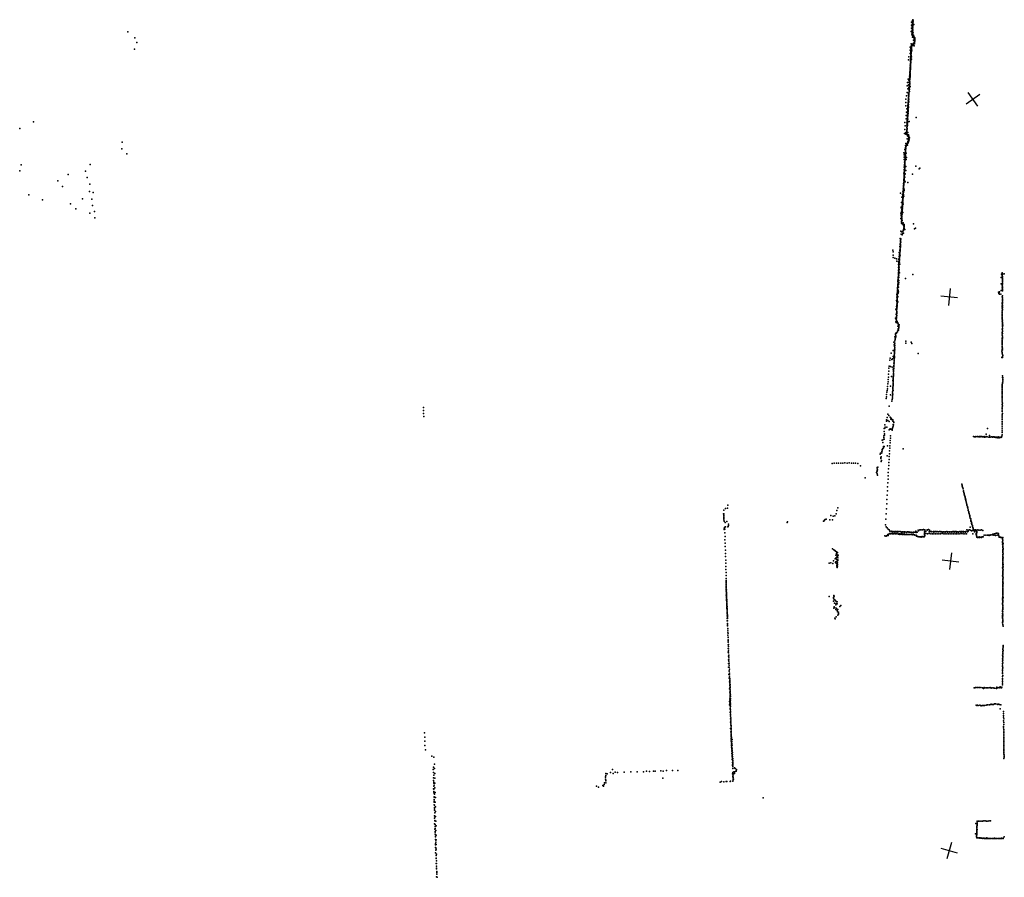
# Model space of a CAD drawing. Header units: millimetres. Extents: x -37310 to 30656, y -73877 to 11784.
# Tile 2 of 34: x -36100 to -12629, y -36637 to -16185. Entities that reach past the tile are written whole.
import ezdxf

# ---------------------------------------------------------------- set-up
doc = ezdxf.new("R2010")
doc.units = ezdxf.units.MM
doc.layers.add('P', color=9, linetype='Continuous')
doc.layers.add('PANOS', color=10, linetype='Continuous')

msp = doc.modelspace()

# ---------------------------------------------------------------- linework, layer by layer
at = {"layer": 'P'}
for p in [(-14806, -16185), (-14804, -16194), (-14843, -16315), (-14843, -16389), (-14842, -16242), (-14823, -16347), (-14821, -16414), (-14820, -16391), (-14818, -16368), (-14817, -16376), (-14817, -16396), (-14817, -16413), (-14816, -16300), (-14816, -16323), (-14816, -16343), (-14815, -16208), (-14815, -16231), (-14814, -16277), (-14814, -16361), (-14813, -16254), (-14813, -16289), (-14813, -16327), (-14812, -16310), (-14811, -16408), (-14810, -16234), (-14810, -16256), (-14810, -16273), (-14809, -16328), (-14806, -16219), (-14806, -16238), (-14806, -16279), (-14806, -16322), (-14806, -16365), (-14801, -16234), (-14789, -16296), (-33521, -16471), (-33353, -16615), (-14852, -16464), (-14831, -16534), (-14828, -16460), (-14826, -16483), (-14826, -16554), (-14825, -16507), (-14823, -16437), (-14823, -16530), (-14823, -16556), (-14822, -16463), (-14822, -16508), (-14820, -16497), (-14819, -16463), (-14819, -16479), (-14818, -16447), (-14818, -16495), (-14817, -16600), (-14815, -16538), (-14813, -16453), (-14808, -16580), (-14801, -16497), (-14800, -16601), (-14799, -16570), (-14793, -16554), (-14788, -16593), (-14788, -16600), (-14784, -16580), (-14782, -16614), (-14776, -16615), (-14768, -16612), (-14768, -16644), (-14765, -16660), (-14764, -16657), (-14763, -16632), (-14762, -16619), (-14759, -16653), (-33365, -16885), (-33304, -16731), (-14872, -16839), (-14854, -16869), (-14849, -16761), (-14847, -16872), (-14846, -16818), (-14846, -16848), (-14845, -16891), (-14844, -16797), (-14844, -16838), (-14843, -16888), (-14842, -16826), (-14842, -16866), (-14841, -16841), (-14840, -16854), (-14836, -16777), (-14836, -16781), (-14808, -16801), (-14807, -16768), (-14803, -16783), (-14802, -16767), (-14800, -16755), (-14795, -16745), (-14791, -16674), (-14788, -16755), (-14774, -16810), (-14772, -16739), (-14771, -16703), (-14770, -16701), (-14770, -16714), (-14769, -16679), (-14768, -16726), (-14768, -16743), (-14768, -16757), (-14763, -16677), (-14763, -16698), (-14905, -17069), (-14877, -16914), (-14877, -16989), (-14863, -17113), (-14860, -17030), (-14860, -17089), (-14857, -17131), (-14856, -17013), (-14856, -17062), (-14856, -17114), (-14855, -16939), (-14855, -17025), (-14854, -16963), (-14854, -17070), (-14854, -17085), (-14854, -17086), (-14853, -16988), (-14852, -17002), (-14852, -17036), (-14852, -17039), (-14852, -17060), (-14851, -16916), (-14850, -16993), (-14849, -17038), (-14847, -16910), (-14847, -16922), (-14847, -16958), (-14847, -16971), (-14847, -16994), (-14846, -16936), (-14845, -16946), (-14843, -17070), (-14841, -16901), (-14839, -17128), (-14834, -16914), (-14911, -17146), (-14873, -17367), (-14872, -17315), (-14871, -17338), (-14870, -17270), (-14869, -17346), (-14868, -17241), (-14868, -17320), (-14868, -17331), (-14867, -17166), (-14867, -17272), (-14867, -17303), (-14867, -17316), (-14866, -17263), (-14866, -17293), (-14865, -17233), (-14864, -17364), (-14863, -17183), (-14863, -17184), (-14863, -17190), (-14863, -17226), (-14862, -17139), (-14862, -17240), (-14862, -17271), (-14862, -17317), (-14861, -17205), (-14859, -17175), (-14858, -17144), (-14858, -17213), (-14857, -17156), (-14857, -17177), (-14917, -17602), (-14889, -17577), (-14886, -17534), (-14884, -17564), (-14883, -17510), (-14883, -17565), (-14881, -17455), (-14881, -17544), (-14879, -17590), (-14878, -17428), (-14878, -17484), (-14878, -17520), (-14876, -17449), (-14876, -17480), (-14876, -17503), (-14875, -17394), (-14875, -17422), (-14875, -17458), (-14874, -17508), (-14874, -17534), (-14873, -17547), (-14872, -17386), (-14872, -17414), (-14871, -17461), (-14871, -17554), (-14870, -17398), (-14868, -17371), (-14948, -17764), (-14935, -17683), (-14929, -17836), (-14910, -17740), (-14902, -17799), (-14901, -17626), (-14900, -17679), (-14898, -17764), (-14895, -17796), (-14894, -17651), (-14893, -17826), (-14891, -17755), (-14891, -17802), (-14890, -17682), (-14889, -17636), (-14888, -17702), (-14888, -17754), (-14887, -17746), (-14886, -17656), (-14885, -17613), (-14884, -17696), (-14884, -17703), (-14883, -17604), (-14883, -17664), (-14881, -17706), (-14881, -17709), (-14880, -17606), (-14880, -17787), (-14878, -17722), (-14877, -17780), (-14961, -17999), (-14947, -17918), (-14912, -17942), (-14912, -18039), (-14912, -18059), (-14911, -17974), (-14910, -18061), (-14909, -17999), (-14908, -17959), (-14908, -17970), (-14908, -18003), (-14907, -18007), (-14906, -17927), (-14901, -17955), (-14900, -17856), (-14900, -17904), (-14900, -17905), (-14896, -17873), (-14896, -17902), (-14891, -17897), (-14890, -17851), (-14888, -17843), (-14979, -18238), (-14978, -18160), (-14974, -18081), (-14927, -18226), (-14927, -18246), (-14926, -18280), (-14925, -18303), (-14923, -18229), (-14922, -18118), (-14922, -18246), (-14922, -18286), (-14921, -18190), (-14921, -18278), (-14920, -18212), (-14919, -18182), (-14917, -18157), (-14917, -18197), (-14916, -18263), (-14915, -18086), (-14913, -18280), (-14912, -18108), (-14911, -18094), (-14911, -18106), (-14910, -18125), (-14910, -18158), (-14909, -18208), (-14909, -18210), (-14905, -18144), (-14903, -18080), (-14966, -18470), (-14962, -18391), (-14953, -18309), (-14941, -18542), (-14939, -18524), (-14938, -18505), (-14937, -18533), (-14936, -18539), (-14935, -18506), (-14934, -18314), (-14934, -18437), (-14934, -18471), (-14934, -18473), (-14934, -18487), (-14933, -18403), (-14932, -18394), (-14931, -18353), (-14931, -18456), (-14930, -18407), (-14930, -18427), (-14929, -18344), (-14929, -18477), (-14928, -18369), (-14928, -18452), (-14927, -18311), (-14927, -18371), (-14927, -18489), (-14926, -18437), (-14925, -18335), (-14924, -18419), (-14922, -18369), (-14922, -18422), (-14920, -18316), (-14920, -18370), (-14920, -18379), (-14919, -18349), (-14732, -18521), (-35767, -18618), (-14999, -18640), (-14994, -18719), (-14968, -18551), (-14956, -18702), (-14955, -18648), (-14953, -18701), (-14953, -18767), (-14950, -18751), (-14950, -18753), (-14949, -18746), (-14947, -18708), (-14946, -18591), (-14946, -18614), (-14946, -18670), (-14946, -18713), (-14946, -18736), (-14945, -18586), (-14945, -18640), (-14943, -18621), (-14941, -18642), (-14940, -18645), (-14940, -18707), (-14939, -18576), (-14939, -18676), (-14938, -18549), (-14935, -18544), (-14933, -18605), (-14932, -18560), (-14930, -18624), (-14893, -18613), (-36100, -18783), (-15010, -18903), (-14997, -18800), (-14980, -18874), (-14976, -18918), (-14963, -18869), (-14958, -18899), (-14957, -18918), (-14956, -18888), (-14955, -18895), (-14953, -18855), (-14952, -18808), (-14952, -18865), (-14952, -18916), (-14951, -18860), (-14950, -18820), (-14950, -18825), (-14949, -18855), (-14948, -18793), (-14946, -18783), (-14945, -18920), (-14945, -18933), (-14943, -18779), (-14943, -18781), (-14942, -18920), (-14939, -18942), (-14937, -18956), (-14928, -18877), (-14926, -18934), (-14925, -18954), (-14918, -18971), (-14916, -18935), (-14914, -18949), (-14912, -18927), (-14912, -18948), (-14906, -18964), (-14902, -18994), (-14899, -18994), (-14896, -18993), (-14896, -18995), (-14891, -19005), (-33654, -19108), (-14981, -19189), (-14981, -19230), (-14981, -19246), (-14980, -19204), (-14979, -19205), (-14979, -19241), (-14978, -19190), (-14976, -19136), (-14969, -19205), (-14949, -19158), (-14943, -19024), (-14939, -19120), (-14939, -19178), (-14937, -19134), (-14936, -19138), (-14929, -19087), (-14926, -19119), (-14919, -19118), (-14914, -19067), (-14914, -19095), (-14910, -19086), (-14909, -19052), (-14908, -19028), (-14908, -19075), (-14905, -19018), (-14904, -19016), (-14902, -19034), (-14898, -19051), (-33665, -19268), (-33545, -19384), (-15027, -19357), (-15014, -19464), (-15013, -19406), (-15002, -19283), (-15001, -19387), (-14994, -19466), (-14993, -19466), (-14993, -19479), (-14991, -19416), (-14990, -19435), (-14989, -19365), (-14989, -19379), (-14989, -19405), (-14988, -19363), (-14988, -19406), (-14988, -19435), (-14988, -19446), (-14986, -19304), (-14986, -19350), (-14984, -19248), (-14984, -19286), (-14984, -19351), (-14984, -19364), (-14983, -19335), (-14981, -19280), (-14981, -19318), (-14981, -19322), (-14979, -19265), (-14977, -19252), (-14968, -19368), (-14959, -19468), (-36063, -19646), (-34424, -19639), (-15017, -19704), (-15013, -19522), (-15012, -19641), (-15011, -19581), (-15005, -19652), (-15005, -19659), (-15005, -19675), (-15005, -19711), (-15004, -19707), (-15003, -19658), (-15003, -19708), (-15002, -19611), (-15002, -19621), (-15001, -19660), (-15001, -19699), (-15000, -19592), (-15000, -19640), (-14999, -19560), (-14999, -19579), (-14998, -19511), (-14998, -19568), (-14998, -19610), (-14998, -19621), (-14995, -19512), (-14994, -19526), (-14994, -19532), (-14993, -19495), (-14993, -19522), (-14991, -19489), (-14979, -19686), (-14972, -19522), (-14735, -19679), (-36095, -19792), (-34945, -19875), (-34530, -19794), (-34488, -19947), (-15022, -19848), (-15019, -19766), (-15018, -19900), (-15016, -19872), (-15016, -19878), (-15016, -19918), (-15015, -19831), (-15015, -19840), (-15015, -19934), (-15014, -19823), (-15013, -19757), (-15013, -19821), (-15013, -19857), (-15013, -19915), (-15012, -19785), (-15012, -19842), (-15011, -19882), (-15009, -19763), (-15008, -19752), (-15008, -19799), (-15008, -19882), (-15007, -19796), (-15007, -19797), (-15005, -19788), (-15004, -19742), (-15004, -19939), (-15001, -19875), (-14994, -19863), (-14974, -19785), (-14815, -19868), (-14656, -19745), (-14640, -19726), (-35191, -20030), (-35077, -20162), (-34427, -20111), (-15035, -20150), (-15032, -20167), (-15031, -20178), (-15030, -20094), (-15030, -20131), (-15030, -20179), (-15029, -20157), (-15029, -20176), (-15028, -20128), (-15027, -20132), (-15025, -20024), (-15025, -20064), (-15024, -20078), (-15024, -20086), (-15024, -20107), (-15023, -20002), (-15023, -20030), (-15023, -20077), (-15023, -20077), (-15022, -19991), (-15021, -20019), (-15020, -19983), (-15020, -20041), (-15018, -19978), (-15017, -19956), (-15017, -19959), (-15015, -19978), (-15013, -20008), (-15004, -20037), (-14989, -20052), (-14926, -20065), (-35879, -20360), (-34437, -20286), (-34350, -20309), (-15102, -20321), (-15073, -20416), (-15052, -20357), (-15050, -20290), (-15048, -20409), (-15048, -20419), (-15046, -20382), (-15044, -20418), (-15043, -20356), (-15042, -20381), (-15042, -20383), (-15042, -20419), (-15041, -20328), (-15040, -20330), (-15039, -20389), (-15038, -20218), (-15038, -20299), (-15037, -20267), (-15036, -20337), (-15035, -20279), (-15035, -20286), (-15034, -20199), (-15034, -20233), (-15034, -20235), (-15034, -20275), (-15034, -20309), (-15033, -20203), (-15033, -20227), (-15033, -20356), (-15032, -20260), (-15025, -20396), (-15019, -20224), (-15013, -20256), (-35560, -20481), (-34891, -20574), (-34599, -20457), (-34377, -20467), (-34365, -20616), (-15084, -20652), (-15083, -20543), (-15067, -20643), (-15062, -20608), (-15058, -20623), (-15056, -20570), (-15056, -20650), (-15055, -20597), (-15055, -20624), (-15053, -20487), (-15053, -20539), (-15053, -20551), (-15053, -20580), (-15053, -20606), (-15052, -20522), (-15050, -20466), (-15050, -20508), (-15050, -20592), (-15049, -20499), (-15048, -20441), (-15048, -20551), (-15047, -20536), (-15046, -20450), (-15046, -20485), (-15045, -20475), (-15045, -20484), (-15042, -20430), (-15036, -20584), (-34763, -20698), (-34431, -20801), (-34315, -20762), (-15096, -20797), (-15088, -20668), (-15088, -20826), (-15087, -20793), (-15087, -20857), (-15080, -20752), (-15079, -20874), (-15076, -20865), (-15076, -20887), (-15074, -20711), (-15074, -20831), (-15073, -20825), (-15072, -20842), (-15072, -20848), (-15069, -20877), (-15067, -20767), (-15066, -20670), (-15066, -20791), (-15065, -20820), (-15063, -20721), (-15063, -20744), (-15061, -20699), (-15061, -20709), (-15061, -20764), (-15060, -20674), (-15060, -20706), (-15056, -20692), (-15054, -20659), (-15050, -20781), (-34312, -20911), (-15099, -20924), (-15080, -20918), (-15080, -21000), (-15079, -20942), (-15078, -20986), (-15077, -20929), (-15076, -21002), (-15076, -21038), (-15072, -20896), (-15072, -20923), (-15072, -20959), (-15071, -20935), (-15071, -21035), (-15070, -20959), (-15069, -20925), (-15065, -21040), (-15064, -21053), (-15062, -20971), (-15052, -21048), (-15047, -21058), (-15041, -21029), (-15039, -21065), (-15038, -21078), (-15032, -21069), (-15025, -21107), (-15022, -21079), (-15019, -21071), (-15019, -21096), (-15019, -21116), (-15018, -21113), (-15016, -21095), (-14792, -21052), (-15098, -21231), (-15087, -21298), (-15076, -21245), (-15063, -21315), (-15061, -21248), (-15048, -21286), (-15045, -21237), (-15043, -21205), (-15035, -21279), (-15032, -21205), (-15026, -21153), (-15025, -21179), (-15024, -21163), (-15021, -21150), (-15021, -21196), (-15019, -21151), (-15019, -21153), (-15003, -21189), (-14773, -21173), (-14748, -21156), (-15113, -21583), (-15112, -21403), (-15111, -21550), (-15108, -21527), (-15107, -21545), (-15106, -21584), (-15105, -21560), (-15103, -21477), (-15103, -21510), (-15101, -21445), (-15101, -21470), (-15100, -21587), (-15099, -21414), (-15098, -21489), (-15096, -21420), (-15289, -21678), (-15281, -21798), (-15276, -21725), (-15139, -21733), (-15128, -21801), (-15126, -21799), (-15124, -21773), (-15123, -21690), (-15123, -21825), (-15122, -21594), (-15122, -21743), (-15122, -21753), (-15121, -21732), (-15116, -21684), (-15115, -21803), (-15114, -21635), (-15113, -21706), (-15112, -21684), (-15111, -21663), (-15108, -21631), (-15103, -21611), (-15275, -21857), (-15235, -21869), (-15197, -21885), (-15191, -21945), (-15153, -21962), (-15150, -22027), (-15148, -21899), (-15143, -22060), (-15142, -21992), (-15142, -22036), (-15139, -21960), (-15138, -21976), (-15138, -22022), (-15137, -21836), (-15134, -21943), (-15133, -21896), (-15133, -21925), (-15133, -22026), (-15132, -21972), (-15131, -21965), (-15129, -21850), (-15129, -21870), (-15128, -21907), (-15127, -21852), (-15126, -21911), (-15125, -21921), (-15123, -22012), (-15155, -22245), (-15154, -22276), (-15153, -22244), (-15152, -22171), (-15152, -22254), (-15151, -22098), (-15151, -22098), (-15151, -22155), (-15149, -22210), (-15148, -22235), (-15147, -22180), (-15146, -22165), (-15145, -22279), (-15143, -22086), (-15143, -22095), (-15143, -22136), (-15142, -22111), (-15140, -22209), (-15137, -22144), (-15134, -22084), (-15128, -22221), (-14809, -22261), (-12694, -22250), (-12684, -22290), (-12682, -22243), (-12679, -22220), (-12678, -22280), (-12677, -22257), (-12676, -22264), (-12673, -22247), (-12629, -22244), (-15171, -22518), (-15170, -22492), (-15169, -22396), (-15165, -22396), (-15165, -22425), (-15163, -22472), (-15163, -22480), (-15161, -22445), (-15160, -22378), (-15158, -22352), (-15157, -22399), (-15156, -22324), (-15153, -22315), (-15151, -22306), (-15151, -22497), (-15150, -22480), (-15149, -22315), (-15144, -22402), (-15142, -22450), (-15141, -22332), (-14986, -22360), (-12704, -22331), (-12701, -22482), (-12677, -22500), (-12677, -22528), (-12676, -22309), (-12676, -22361), (-12676, -22432), (-12676, -22459), (-12675, -22507), (-12674, -22479), (-12672, -22338), (-12671, -22387), (-12671, -22471), (-12670, -22408), (-15187, -22735), (-15186, -22760), (-15183, -22706), (-15181, -22717), (-15179, -22691), (-15178, -22666), (-15177, -22710), (-15176, -22640), (-15176, -22734), (-15175, -22589), (-15175, -22685), (-15174, -22614), (-15172, -22569), (-15172, -22653), (-15171, -22648), (-15170, -22541), (-15169, -22544), (-15169, -22567), (-15167, -22629), (-15160, -22708), (-15158, -22635), (-15156, -22654), (-15155, -22560), (-15152, -22673), (-12769, -22681), (-12756, -22718), (-12755, -22693), (-12747, -22734), (-12745, -22676), (-12713, -22734), (-12701, -22643), (-12683, -22582), (-12675, -22554), (-12672, -22606), (-12672, -22651), (-12671, -22626), (-12669, -22573), (-15200, -22880), (-15189, -23000), (-15188, -22973), (-15187, -22805), (-15187, -22902), (-15186, -22786), (-15186, -22913), (-15186, -22953), (-15185, -22812), (-15185, -22927), (-15185, -22997), (-15183, -22831), (-15183, -22876), (-15181, -22780), (-15181, -22824), (-15180, -22856), (-15180, -22987), (-15175, -22897), (-15175, -22929), (-15171, -22917), (-15167, -22797), (-15165, -22787), (-12678, -22795), (-12678, -22938), (-12677, -22964), (-12675, -22990), (-12674, -22847), (-12674, -22866), (-12673, -22769), (-12673, -22918), (-12673, -22998), (-12671, -22821), (-12670, -22886), (-12669, -22946), (-15211, -23088), (-15205, -23212), (-15201, -23094), (-15199, -23219), (-15198, -23026), (-15197, -23121), (-15197, -23186), (-15194, -23045), (-15194, -23072), (-15194, -23140), (-15192, -23189), (-15191, -23168), (-15190, -23087), (-15190, -23091), (-15187, -23172), (-15182, -23030), (-12682, -23130), (-12682, -23179), (-12681, -23036), (-12681, -23063), (-12681, -23158), (-12679, -23010), (-12679, -23208), (-12678, -23229), (-12676, -23085), (-12676, -23105), (-12675, -23031), (-12673, -23051), (-15220, -23303), (-15212, -23387), (-15210, -23294), (-15210, -23316), (-15209, -23400), (-15205, -23386), (-15205, -23410), (-15204, -23332), (-15202, -23263), (-15201, -23315), (-15201, -23361), (-15198, -23285), (-15198, -23402), (-15194, -23239), (-15190, -23410), (-15184, -23384), (-15184, -23414), (-15168, -23415), (-15163, -23442), (-15161, -23435), (-15151, -23455), (-15137, -23461), (-12681, -23310), (-12679, -23280), (-12679, -23302), (-12679, -23372), (-12677, -23251), (-12677, -23327), (-12673, -23351), (-12673, -23398), (-12672, -23423), (-12670, -23448), (-12665, -23466), (-15222, -23677), (-15219, -23698), (-15217, -23668), (-15207, -23651), (-15195, -23660), (-15179, -23615), (-15173, -23632), (-15170, -23493), (-15159, -23556), (-15157, -23583), (-15153, -23589), (-15150, -23561), (-15147, -23532), (-15146, -23491), (-15144, -23507), (-12684, -23678), (-12681, -23642), (-12677, -23563), (-12676, -23512), (-12676, -23546), (-12675, -23618), (-12674, -23496), (-12673, -23592), (-12672, -23505), (-12672, -23667), (-12671, -23473), (-12671, -23490), (-15266, -23875), (-15254, -23940), (-15248, -23924), (-15238, -23846), (-15236, -23903), (-15235, -23745), (-15234, -23811), (-15231, -23799), (-15223, -23771), (-15216, -23745), (-15213, -23723), (-14974, -23850), (-14974, -23900), (-14846, -23874), (-14835, -23909), (-12681, -23777), (-12681, -23898), (-12679, -23877), (-12678, -23711), (-12678, -23802), (-12678, -23833), (-12678, -23924), (-12677, -23856), (-12676, -23792), (-12675, -23763), (-12673, -23734), (-15328, -24139), (-15280, -24077), (-15248, -24124), (-15248, -24152), (-15247, -23970), (-15247, -24109), (-15247, -24133), (-15246, -23981), (-15246, -24042), (-15246, -24042), (-15245, -23945), (-15245, -23971), (-15245, -24081), (-15242, -24014), (-15239, -24062), (-15238, -23958), (-14686, -24143), (-12685, -24089), (-12684, -23978), (-12682, -23942), (-12681, -23992), (-12681, -24042), (-12680, -24068), (-12678, -24123), (-12677, -24136), (-12676, -24021), (-12675, -24059), (-12675, -24168), (-15361, -24306), (-15351, -24253), (-15314, -24286), (-15292, -24273), (-15279, -24219), (-15261, -24377), (-15260, -24243), (-15258, -24392), (-15256, -24246), (-15254, -24318), (-15253, -24271), (-15253, -24351), (-15252, -24218), (-15252, -24301), (-15251, -24182), (-15250, -24225), (-15249, -24208), (-15248, -24252), (-12685, -24242), (-12673, -24214), (-12671, -24244), (-12668, -24190), (-15388, -24637), (-15385, -24564), (-15383, -24496), (-15371, -24449), (-15342, -24459), (-15302, -24473), (-15276, -24522), (-15271, -24643), (-15270, -24622), (-15268, -24542), (-15267, -24523), (-15267, -24561), (-15267, -24580), (-15264, -24466), (-15263, -24502), (-15262, -24447), (-15261, -24429), (-15408, -24870), (-15399, -24822), (-15395, -24767), (-15388, -24710), (-15319, -24692), (-15285, -24789), (-15282, -24852), (-15282, -24875), (-15278, -24756), (-15278, -24779), (-15278, -24801), (-15277, -24821), (-15276, -24710), (-15276, -24733), (-15273, -24686), (-15271, -24664), (-12676, -24860), (-12673, -24721), (-12671, -24682), (-12671, -24842), (-12668, -24820), (-12666, -24755), (-12665, -24714), (-12662, -24782), (-15432, -25066), (-15425, -25025), (-15414, -24987), (-15411, -24930), (-15338, -24926), (-15292, -25089), (-15291, -25061), (-15290, -25033), (-15285, -24974), (-15284, -24949), (-15284, -24998), (-15282, -24898), (-15281, -25028), (-15280, -24918), (-12681, -24976), (-12681, -25109), (-12680, -25083), (-12679, -24930), (-12679, -24953), (-12679, -25004), (-12679, -25032), (-12677, -24884), (-12677, -24907), (-12677, -25059), (-15445, -25219), (-15437, -25177), (-15435, -25121), (-15344, -25132), (-15307, -25285), (-15301, -25244), (-15298, -25210), (-15296, -25179), (-15295, -25148), (-15290, -25114), (-12683, -25225), (-12681, -25139), (-12681, -25198), (-12680, -25168), (-12679, -25262), (-12677, -25297), (-12674, -25332), (-26477, -25435), (-26474, -25507), (-26473, -25578), (-15374, -25404), (-12680, -25457), (-12680, -25493), (-12680, -25526), (-12679, -25426), (-12677, -25360), (-12676, -25395), (-12676, -25573), (-26470, -25648), (-15438, -25731), (-15436, -25762), (-15424, -25669), (-15406, -25743), (-15402, -25591), (-15380, -25622), (-15377, -25765), (-15348, -25665), (-15337, -25678), (-15334, -25710), (-15329, -25698), (-15321, -25718), (-15303, -25721), (-15286, -25725), (-15283, -25757), (-15269, -25765), (-15263, -25792), (-12681, -25640), (-12681, -25720), (-12680, -25605), (-12680, -25681), (-12680, -25765), (-12680, -25804), (-15494, -25935), (-15493, -26005), (-15478, -25924), (-15475, -25846), (-15470, -25901), (-15426, -25906), (-15377, -25968), (-15364, -25954), (-15350, -25941), (-15346, -25953), (-15325, -25952), (-15306, -25952), (-15305, -25974), (-15298, -25927), (-15287, -25905), (-15279, -25879), (-15277, -25837), (-15268, -25846), (-13030, -25935), (-12681, -25986), (-12680, -25942), (-12680, -26033), (-12679, -25849), (-12678, -25898), (-15539, -26214), (-15528, -26269), (-15511, -26194), (-15500, -26106), (-15498, -26146), (-15496, -26185), (-15485, -26096), (-15482, -26065), (-15353, -26279), (-15349, -26222), (-15345, -26163), (-15340, -26105), (-13360, -26125), (-13341, -26134), (-13324, -26131), (-13311, -26127), (-13307, -26130), (-13272, -26127), (-13270, -26126), (-13253, -26133), (-13228, -26128), (-13218, -26129), (-13201, -26128), (-13188, -26129), (-13184, -26124), (-13165, -26128), (-13147, -26130), (-13146, -26133), (-13129, -26129), (-13112, -26126), (-13105, -26137), (-13091, -26138), (-13073, -26134), (-13065, -26072), (-13058, -26126), (-13039, -26129), (-13000, -26138), (-12981, -26101), (-12981, -26140), (-12963, -26139), (-12939, -26134), (-12927, -26136), (-12907, -26140), (-12898, -26134), (-12890, -26133), (-12869, -26143), (-12855, -26137), (-12853, -26133), (-12829, -26147), (-12813, -26140), (-12811, -26147), (-12787, -26158), (-12772, -26135), (-12771, -26151), (-12751, -26155), (-12735, -26141), (-12730, -26138), (-12714, -26149), (-12698, -26140), (-12686, -26118), (-12679, -26086), (-15584, -26522), (-15567, -26520), (-15552, -26515), (-15551, -26485), (-15544, -26466), (-15542, -26438), (-15531, -26425), (-15522, -26409), (-15511, -26363), (-15510, -26396), (-15494, -26360), (-15410, -26349), (-15363, -26467), (-15360, -26404), (-15357, -26345), (-15042, -26419), (-16427, -26755), (-16326, -26756), (-15587, -26545), (-15574, -26622), (-15571, -26653), (-15565, -26607), (-15561, -26721), (-15559, -26698), (-15423, -26589), (-15380, -26747), (-15375, -26673), (-15371, -26601), (-15368, -26535), (-16732, -26766), (-16681, -26764), (-16629, -26764), (-16579, -26760), (-16528, -26762), (-16478, -26760), (-16377, -26757), (-16275, -26761), (-16226, -26759), (-16175, -26761), (-16124, -26769), (-16060, -26825), (-15672, -26984), (-15670, -26965), (-15662, -26954), (-15658, -26863), (-15658, -26935), (-15656, -26892), (-15650, -26921), (-15644, -26860), (-15395, -26984), (-15386, -26894), (-15384, -26820), (-15946, -27112), (-15663, -27017), (-15655, -27047), (-15399, -27142), (-15396, -27060), (-15414, -27417), (-15410, -27325), (-15406, -27233), (-13641, -27260), (-13636, -27286), (-13631, -27308), (-13624, -27331), (-13619, -27351), (-13613, -27372), (-13604, -27421), (-13598, -27439), (-13594, -27461), (-15427, -27629), (-15421, -27520), (-13589, -27481), (-13584, -27501), (-13579, -27520), (-13574, -27533), (-13569, -27551), (-13564, -27565), (-13560, -27584), (-13557, -27607), (-13554, -27626), (-13548, -27633), (-13545, -27652), (-13537, -27685), (-19311, -27878), (-19278, -27839), (-19229, -27831), (-19218, -27763), (-16619, -27891), (-16595, -27822), (-15439, -27848), (-15432, -27734), (-13529, -27715), (-13524, -27746), (-13520, -27763), (-13508, -27796), (-13506, -27811), (-13502, -27822), (-13498, -27835), (-13491, -27873), (-13488, -27886), (-13478, -27918), (-19320, -27966), (-19316, -28025), (-19316, -28054), (-19315, -28113), (-19312, -27998), (-19311, -27966), (-19311, -28084), (-19309, -28143), (-19246, -28152), (-17800, -28157), (-16940, -28145), (-16920, -28134), (-16918, -28117), (-16897, -28107), (-16875, -28098), (-16788, -28111), (-16764, -28008), (-16727, -28114), (-16712, -28026), (-16669, -28015), (-16639, -27967), (-15454, -28099), (-15446, -27971), (-13475, -27944), (-13469, -27964), (-13459, -27989), (-13454, -28010), (-13452, -28023), (-13447, -28040), (-13440, -28069), (-13430, -28089), (-13426, -28121), (-13425, -28141), (-13421, -28146), (-19310, -28313), (-19309, -28342), (-19295, -28335), (-19291, -28287), (-19280, -28175), (-19274, -28282), (-19216, -28282), (-19210, -28272), (-19206, -28244), (-19204, -28216), (-17802, -28178), (-15463, -28231), (-15445, -28278), (-15422, -28304), (-15399, -28336), (-15375, -28353), (-15354, -28386), (-15323, -28386), (-15294, -28389), (-15263, -28387), (-15234, -28389), (-15204, -28394), (-15174, -28392), (-15143, -28390), (-15115, -28394), (-15086, -28397), (-15056, -28398), (-14908, -28396), (-14740, -28386), (-14683, -28360), (-14671, -28372), (-14640, -28352), (-14626, -28347), (-14611, -28348), (-14582, -28350), (-14574, -28353), (-14553, -28342), (-14532, -28398), (-14526, -28348), (-14522, -28359), (-14499, -28388), (-14469, -28351), (-14469, -28356), (-14439, -28346), (-14419, -28398), (-14412, -28358), (-14386, -28391), (-14364, -28388), (-14355, -28398), (-14316, -28394), (-14288, -28393), (-14259, -28392), (-14254, -28399), (-14230, -28392), (-14202, -28396), (-14196, -28395), (-14173, -28394), (-14144, -28394), (-14144, -28395), (-14116, -28396), (-14087, -28395), (-14059, -28396), (-14030, -28396), (-14003, -28393), (-13974, -28397), (-13945, -28395), (-13916, -28395), (-13888, -28397), (-13860, -28393), (-13831, -28393), (-13802, -28391), (-13774, -28393), (-13746, -28395), (-13716, -28395), (-13688, -28392), (-13659, -28394), (-13631, -28393), (-13602, -28393), (-13573, -28397), (-13545, -28387), (-13519, -28354), (-13491, -28382), (-13490, -28356), (-13461, -28353), (-13445, -28285), (-13433, -28357), (-13414, -28168), (-13412, -28373), (-13408, -28201), (-13407, -28189), (-13402, -28378), (-13401, -28221), (-13388, -28249), (-13385, -28273), (-13376, -28296), (-13376, -28355), (-13373, -28310), (-13368, -28320), (-13363, -28345), (-13357, -28369), (-13348, -28351), (-13335, -28372), (-13319, -28354), (-13318, -28371), (-13289, -28358), (-13284, -28391), (-13261, -28354), (-13233, -28356), (-13203, -28357), (-13175, -28354), (-13144, -28364), (-19292, -28423), (-19291, -28586), (-19286, -28513), (-15475, -28493), (-15456, -28502), (-15444, -28498), (-15438, -28492), (-15435, -28492), (-15422, -28489), (-15406, -28459), (-15397, -28482), (-15396, -28483), (-15395, -28473), (-15375, -28446), (-15365, -28437), (-15354, -28446), (-15338, -28445), (-15326, -28432), (-15302, -28443), (-15287, -28430), (-15279, -28445), (-15268, -28443), (-15247, -28427), (-15227, -28445), (-15206, -28433), (-15203, -28448), (-15166, -28430), (-15158, -28454), (-15144, -28453), (-15126, -28442), (-15120, -28458), (-15095, -28456), (-15086, -28441), (-15066, -28410), (-15061, -28459), (-15046, -28447), (-15044, -28461), (-15027, -28400), (-15019, -28459), (-15014, -28416), (-15006, -28457), (-14998, -28401), (-14989, -28463), (-14969, -28461), (-14968, -28403), (-14967, -28458), (-14960, -28414), (-14944, -28462), (-14938, -28401), (-14927, -28461), (-14924, -28460), (-14904, -28409), (-14898, -28463), (-14888, -28459), (-14881, -28459), (-14880, -28405), (-14853, -28463), (-14851, -28407), (-14851, -28411), (-14848, -28464), (-14822, -28411), (-14822, -28464), (-14808, -28466), (-14799, -28465), (-14797, -28413), (-14792, -28407), (-14791, -28464), (-14769, -28469), (-14763, -28409), (-14763, -28479), (-14755, -28406), (-14734, -28411), (-14729, -28476), (-14726, -28498), (-14708, -28505), (-14704, -28408), (-14695, -28507), (-14688, -28507), (-14665, -28519), (-14648, -28520), (-14638, -28514), (-14611, -28518), (-14609, -28522), (-14587, -28513), (-14570, -28521), (-14559, -28516), (-14543, -28518), (-14533, -28502), (-14533, -28509), (-14532, -28471), (-14530, -28447), (-14530, -28498), (-14529, -28427), (-14527, -28483), (-14524, -28445), (-14500, -28436), (-14460, -28442), (-14422, -28436), (-14383, -28447), (-14344, -28443), (-14312, -28403), (-14305, -28447), (-14267, -28444), (-14228, -28444), (-14190, -28444), (-14151, -28442), (-14112, -28439), (-14091, -28403), (-14074, -28444), (-14038, -28407), (-14035, -28443), (-13997, -28448), (-13984, -28406), (-13958, -28449), (-13931, -28405), (-13920, -28449), (-13881, -28449), (-13877, -28408), (-13841, -28448), (-13825, -28407), (-13803, -28447), (-13772, -28411), (-13765, -28445), (-13726, -28445), (-13718, -28410), (-13688, -28443), (-13665, -28408), (-13647, -28437), (-13612, -28405), (-13611, -28443), (-13571, -28444), (-13558, -28404), (-13532, -28443), (-13506, -28401), (-13379, -28444), (-13336, -28402), (-13300, -28435), (-13297, -28460), (-13293, -28495), (-13291, -28448), (-13291, -28474), (-13289, -28426), (-13287, -28525), (-13286, -28400), (-13286, -28416), (-13283, -28529), (-13269, -28529), (-13269, -28534), (-13258, -28531), (-13232, -28532), (-13228, -28518), (-13210, -28531), (-13191, -28527), (-13182, -28526), (-13172, -28531), (-13153, -28516), (-13135, -28514), (-13108, -28474), (-13070, -28476), (-13031, -28475), (-13013, -28479), (-12993, -28479), (-12987, -28484), (-12967, -28476), (-12953, -28473), (-12943, -28469), (-12913, -28468), (-12906, -28457), (-12881, -28450), (-12876, -28477), (-12859, -28444), (-12840, -28440), (-12836, -28482), (-12813, -28431), (-12796, -28479), (-12787, -28431), (-12775, -28470), (-12768, -28444), (-12768, -28475), (-12756, -28492), (-12755, -28520), (-12748, -28524), (-12735, -28524), (-12719, -28524), (-12708, -28535), (-12693, -28535), (-12673, -28555), (-12670, -28577), (-12669, -28629), (-12668, -28531), (-12666, -28599), (-19287, -28672), (-19286, -28750), (-19279, -28836), (-16728, -28806), (-16693, -28824), (-16669, -28841), (-16652, -28857), (-12670, -28694), (-12669, -28651), (-12668, -28700), (-12668, -28823), (-12668, -28842), (-12667, -28658), (-12663, -28835), (-12663, -28869), (-12662, -28719), (-12662, -28746), (-12661, -28774), (-12660, -28814), (-12659, -28676), (-12658, -28794), (-19278, -28914), (-19277, -28989), (-19271, -29071), (-16704, -29089), (-16658, -29041), (-16649, -29027), (-16646, -28957), (-16632, -29014), (-16631, -28916), (-16626, -28873), (-16623, -28930), (-16619, -28902), (-16619, -29057), (-16616, -28987), (-16616, -29098), (-16613, -28945), (-16602, -28890), (-16598, -29083), (-16597, -29048), (-16596, -29002), (-16593, -28952), (-12668, -28942), (-12667, -29040), (-12666, -28968), (-12665, -29000), (-12663, -29033), (-12662, -28895), (-12662, -29060), (-12662, -29085), (-12661, -28993), (-12660, -29015), (-12656, -28921), (-19269, -29149), (-19266, -29224), (-19264, -29296), (-16805, -29146), (-16767, -29136), (-16719, -29154), (-16653, -29126), (-16649, -29113), (-16643, -29141), (-16631, -29155), (-16620, -29204), (-16620, -29232), (-16616, -29245), (-16613, -29168), (-16609, -29139), (-16605, -29134), (-16605, -29181), (-16605, -29217), (-12670, -29258), (-12667, -29330), (-12666, -29162), (-12666, -29181), (-12665, -29220), (-12665, -29252), (-12664, -29207), (-12662, -29111), (-12662, -29137), (-12662, -29279), (-12659, -29306), (-12657, -29234), (-12656, -29175), (-19263, -29561), (-19262, -29439), (-19261, -29371), (-19261, -29508), (-12669, -29444), (-12666, -29573), (-12665, -29424), (-12665, -29474), (-12665, -29523), (-12664, -29378), (-12664, -29398), (-12664, -29545), (-12663, -29352), (-12663, -29419), (-12663, -29453), (-12660, -29495), (-19262, -29671), (-19262, -29699), (-19262, -29756), (-19261, -29577), (-19261, -29588), (-19260, -29616), (-19260, -29643), (-19260, -29728), (-19259, -29709), (-19259, -29783), (-19257, -29646), (-19254, -29781), (-12668, -29741), (-12667, -29663), (-12667, -29767), (-12666, -29687), (-12664, -29605), (-12664, -29712), (-12664, -29785), (-12664, -29793), (-12663, -29590), (-12663, -29642), (-12661, -29598), (-12659, -29621), (-19256, -29810), (-19256, -29906), (-19255, -29838), (-19255, -29923), (-19254, -29867), (-19254, -29970), (-19253, -29907), (-19252, -29847), (-19252, -29895), (-19252, -29980), (-19251, -30008), (-19249, -29951), (-19248, -30035), (-19246, -30015), (-16806, -29937), (-16702, -29968), (-16702, -29984), (-16695, -29919), (-16693, -29950), (-16687, -29933), (-16685, -30010), (-16672, -30021), (-12671, -29979), (-12670, -30018), (-12668, -29826), (-12668, -29999), (-12664, -29810), (-12664, -29863), (-12664, -29955), (-12664, -30033), (-12663, -29882), (-12663, -29908), (-12663, -29937), (-12662, -29838), (-12660, -29967), (-19244, -30043), (-19244, -30105), (-19244, -30206), (-19243, -30062), (-19243, -30120), (-19242, -30119), (-19241, -30148), (-19241, -30168), (-19241, -30229), (-19240, -30091), (-19239, -30177), (-19239, -30219), (-19234, -30233), (-19232, -30261), (-16703, -30048), (-16690, -30222), (-16682, -30186), (-16680, -30202), (-16676, -30102), (-16651, -30046), (-16647, -30254), (-16642, -30139), (-16636, -30217), (-16634, -30104), (-16633, -30056), (-16628, -30230), (-16616, -30112), (-16614, -30274), (-16613, -30064), (-16601, -30252), (-16549, -30181), (-16523, -30157), (-12672, -30100), (-12669, -30122), (-12669, -30270), (-12668, -30146), (-12668, -30168), (-12668, -30201), (-12667, -30249), (-12666, -30226), (-12663, -30053), (-12663, -30076), (-19238, -30320), (-19238, -30405), (-19237, -30291), (-19237, -30292), (-19237, -30350), (-19234, -30467), (-19232, -30325), (-19232, -30348), (-19231, -30420), (-19229, -30376), (-19228, -30433), (-19228, -30462), (-19225, -30403), (-16667, -30457), (-16664, -30473), (-16638, -30425), (-16607, -30307), (-16597, -30387), (-16583, -30314), (-16582, -30364), (-16578, -30345), (-12675, -30432), (-12673, -30460), (-12670, -30296), (-12670, -30345), (-12670, -30411), (-12669, -30385), (-12668, -30309), (-12667, -30361), (-12667, -30482), (-12665, -30403), (-19236, -30523), (-19230, -30517), (-19230, -30613), (-19228, -30584), (-19228, -30640), (-19223, -30701), (-19221, -30714), (-12670, -30569), (-12669, -30555), (-12665, -30514), (-12665, -30620), (-12663, -30530), (-12661, -30548), (-12661, -30610), (-12656, -30648), (-19223, -30806), (-19221, -30863), (-19220, -30758), (-19215, -30814), (-19213, -30907), (-19212, -30922), (-19210, -30976), (-19213, -30998), (-19209, -31030), (-19209, -31092), (-19209, -31181), (-19204, -31134), (-19203, -31085), (-19202, -31186), (-12662, -31175), (-12662, -31201), (-12660, -31108), (-12659, -31132), (-12657, -31161), (-19215, -31265), (-19204, -31362), (-19203, -31450), (-19202, -31285), (-19201, -31237), (-19198, -31336), (-19196, -31386), (-19194, -31433), (-12670, -31343), (-12669, -31428), (-12668, -31373), (-12667, -31270), (-12667, -31402), (-12663, -31300), (-12662, -31252), (-12661, -31333), (-12659, -31231), (-19203, -31537), (-19200, -31625), (-19193, -31483), (-19190, -31531), (-19188, -31580), (-19184, -31628), (-19182, -31674), (-12673, -31542), (-12672, -31607), (-12671, -31575), (-12671, -31673), (-12670, -31486), (-12667, -31462), (-12667, -31521), (-12667, -31644), (-19192, -31801), (-19191, -31716), (-19186, -31890), (-19185, -31719), (-19179, -31812), (-19178, -31767), (-19177, -31856), (-19174, -31903), (-19171, -31898), (-12671, -31742), (-12671, -31779), (-12671, -31851), (-12670, -31708), (-12669, -31894), (-12668, -31822), (-19181, -31976), (-19177, -32142), (-19175, -31935), (-19173, -31948), (-19173, -32063), (-19172, -31990), (-19171, -31967), (-19171, -32003), (-19170, -32034), (-19170, -32073), (-19168, -32120), (-19168, -32144), (-19167, -32107), (-19166, -32079), (-19165, -32035), (-13348, -32120), (-13333, -32122), (-13318, -32114), (-13286, -32114), (-13270, -32114), (-13239, -32111), (-13222, -32114), (-13189, -32114), (-13151, -32119), (-13123, -32134), (-13113, -32110), (-13095, -32117), (-13062, -32117), (-13044, -32120), (-13028, -32117), (-12994, -32119), (-12964, -32107), (-12942, -32123), (-12926, -32120), (-12891, -32120), (-12872, -32128), (-12854, -32127), (-12818, -32132), (-12809, -32106), (-12786, -32121), (-12755, -32113), (-12732, -32119), (-12727, -32091), (-12698, -32122), (-12687, -32106), (-12674, -32046), (-12672, -32008), (-12671, -31928), (-12670, -31970), (-19174, -32224), (-19169, -32364), (-19165, -32204), (-19165, -32325), (-19164, -32251), (-19164, -32312), (-19163, -32164), (-19163, -32177), (-19163, -32214), (-19163, -32287), (-19161, -32246), (-19159, -32289), (-19159, -32328), (-19157, -32370), (-19180, -32443), (-19176, -32521), (-19174, -32483), (-19173, -32405), (-19166, -32469), (-19165, -32391), (-19162, -32600), (-19161, -32446), (-19161, -32551), (-19159, -32486), (-19158, -32563), (-19157, -32526), (-19156, -32410), (-13303, -32532), (-13285, -32537), (-13267, -32533), (-13249, -32541), (-13212, -32535), (-13194, -32537), (-13177, -32544), (-13158, -32543), (-13139, -32543), (-13119, -32537), (-13100, -32536), (-13062, -32533), (-13040, -32520), (-13021, -32522), (-12983, -32522), (-12962, -32516), (-12941, -32508), (-12923, -32513), (-12904, -32513), (-12884, -32512), (-12862, -32502), (-12841, -32498), (-12803, -32506), (-12786, -32515), (-12764, -32508), (-12746, -32513), (-12724, -32620), (-12711, -32524), (-19164, -32704), (-19162, -32628), (-19157, -32785), (-19156, -32679), (-19155, -32642), (-19154, -32716), (-19154, -32755), (-19152, -32793), (-19148, -32833), (-12650, -32731), (-12649, -32680), (-12649, -32778), (-12646, -32819), (-12644, -32857), (-19158, -32860), (-19154, -33087), (-19153, -32939), (-19151, -32868), (-19151, -32903), (-19150, -33011), (-19149, -32940), (-19148, -32977), (-19144, -33020), (-19142, -33051), (-19140, -33087), (-12647, -33038), (-12645, -32908), (-12645, -33075), (-12644, -32991), (-12642, -32945), (-26450, -33189), (-26442, -33293), (-19147, -33165), (-19143, -33189), (-19141, -33236), (-19140, -33259), (-19140, -33278), (-19139, -33156), (-19138, -33244), (-19138, -33316), (-19138, -33328), (-19137, -33123), (-19137, -33227), (-19131, -33296), (-19131, -33314), (-12644, -33115), (-12644, -33263), (-12644, -33301), (-12643, -33151), (-12643, -33226), (-12641, -33187), (-26446, -33490), (-26440, -33393), (-19140, -33387), (-19138, -33394), (-19137, -33361), (-19133, -33465), (-19132, -33496), (-19131, -33432), (-19130, -33463), (-19130, -33530), (-19128, -33401), (-19124, -33443), (-19124, -33541), (-19122, -33532), (-19120, -33349), (-19118, -33483), (-12643, -33366), (-12642, -33332), (-12642, -33557), (-12641, -33432), (-12641, -33526), (-12640, -33397), (-12639, -33461), (-12639, -33493), (-26428, -33596), (-26277, -33748), (-26229, -33773), (-19127, -33564), (-19123, -33599), (-19121, -33631), (-19121, -33685), (-19120, -33614), (-19118, -33697), (-19117, -33665), (-19117, -33755), (-19116, -33574), (-19114, -33731), (-19114, -33762), (-19113, -33619), (-19111, -33794), (-19109, -33709), (-19108, -33661), (-19106, -33755), (-12642, -33616), (-12641, -33586), (-12641, -33643), (-12640, -33671), (-12638, -33697), (-12636, -33719), (-12636, -33747), (-12636, -33771), (-26238, -34013), (-26209, -33937), (-19116, -33826), (-19110, -33899), (-19108, -33826), (-19105, -33952), (-19105, -33968), (-19104, -33802), (-19103, -33891), (-19103, -33922), (-19102, -33898), (-19101, -33848), (-19101, -33861), (-19101, -33982), (-19098, -33945), (-19097, -33993), (-19062, -34027), (-12639, -33803), (-26243, -34068), (-26236, -34135), (-26233, -34265), (-26231, -34201), (-26212, -34044), (-26207, -34159), (-22137, -34251), (-22134, -34240), (-22130, -34165), (-22126, -34209), (-22095, -34171), (-22016, -34138), (-21966, -34068), (-21955, -34160), (-21904, -34128), (-21851, -34134), (-21693, -34130), (-21535, -34125), (-21383, -34120), (-21231, -34118), (-21158, -34105), (-21086, -34112), (-20989, -34109), (-20950, -34106), (-20813, -34099), (-20764, -34109), (-20680, -34092), (-20539, -34091), (-20410, -34086), (-19105, -34171), (-19100, -34241), (-19099, -34135), (-19098, -34043), (-19098, -34164), (-19098, -34224), (-19096, -34254), (-19094, -34195), (-19091, -34245), (-19079, -34119), (-19058, -34159), (-19049, -34123), (-19045, -34044), (-19019, -34087), (-19019, -34104), (-19014, -34077), (-19012, -34063), (-26234, -34329), (-26230, -34395), (-26228, -34369), (-26224, -34461), (-26220, -34440), (-26206, -34501), (-26203, -34274), (-26202, -34388), (-22349, -34460), (-22301, -34485), (-22196, -34446), (-22187, -34462), (-22171, -34421), (-22160, -34384), (-22137, -34295), (-22128, -34385), (-22127, -34340), (-22124, -34322), (-20770, -34275), (-19406, -34365), (-19372, -34354), (-19318, -34361), (-19256, -34351), (-19244, -34354), (-19167, -34349), (-19153, -34342), (-19099, -34342), (-19095, -34314), (-19094, -34285), (-19091, -34311), (-19088, -34296), (-26232, -34524), (-26229, -34531), (-26229, -34589), (-26228, -34626), (-26220, -34717), (-26219, -34723), (-26215, -34654), (-26199, -34616), (-26192, -34730), (-26222, -34910), (-26221, -34782), (-26217, -34846), (-26216, -34818), (-26209, -34913), (-26196, -34843), (-26185, -34958), (-18380, -34742), (-26215, -34975), (-26213, -35038), (-26209, -35007), (-26208, -35168), (-26207, -35103), (-26205, -35100), (-26200, -35195), (-26190, -35183), (-26188, -35070), (-26208, -35230), (-26208, -35358), (-26203, -35294), (-26201, -35286), (-26198, -35422), (-26197, -35379), (-26179, -35297), (-26176, -35409), (-13304, -35354), (-13281, -35418), (-13281, -35424), (-13279, -35402), (-13278, -35301), (-13278, -35354), (-13278, -35379), (-13277, -35304), (-13276, -35316), (-13276, -35324), (-13247, -35297), (-13215, -35300), (-13183, -35297), (-13151, -35295), (-13120, -35290), (-13086, -35291), (-13055, -35295), (-13022, -35298), (-12990, -35293), (-12957, -35294), (-26203, -35485), (-26200, -35548), (-26195, -35611), (-26193, -35472), (-26193, -35563), (-26191, -35656), (-26191, -35675), (-26179, -35521), (-26176, -35633), (-13315, -35597), (-13291, -35612), (-13288, -35645), (-13288, -35675), (-13285, -35505), (-13285, -35626), (-13284, -35604), (-13283, -35575), (-13283, -35594), (-13282, -35453), (-13282, -35553), (-13281, -35529), (-13280, -35480), (-13279, -35496), (-12633, -35672), (-26190, -35866), (-26189, -35738), (-26185, -35839), (-26184, -35802), (-26183, -35749), (-26175, -35858), (-26169, -35745), (-13287, -35695), (-13266, -35698), (-13238, -35698), (-13226, -35707), (-13221, -35699), (-13189, -35698), (-13186, -35704), (-13170, -35700), (-13144, -35704), (-13141, -35711), (-13124, -35705), (-13102, -35710), (-13094, -35705), (-13075, -35708), (-13060, -35713), (-13048, -35699), (-13046, -35709), (-13024, -35711), (-13021, -35713), (-13002, -35710), (-12983, -35713), (-12970, -35712), (-12957, -35711), (-12947, -35709), (-12919, -35712), (-12906, -35713), (-12898, -35711), (-12877, -35712), (-12872, -35710), (-12862, -35703), (-12855, -35712), (-12838, -35713), (-12835, -35709), (-12815, -35713), (-12798, -35709), (-12768, -35714), (-12758, -35714), (-12744, -35714), (-12722, -35712), (-12713, -35713), (-12692, -35706), (-12686, -35715), (-12659, -35703), (-12657, -35713), (-12653, -35710), (-26185, -35929), (-26185, -36056), (-26183, -35992), (-26179, -35931), (-26175, -36118), (-26169, -35969), (-26167, -36081), (-26176, -36182), (-26174, -36191), (-26170, -36308), (-26166, -36246), (-26165, -36304), (-26164, -36371), (-26164, -36434), (-26162, -36415), (-26160, -36498), (-26160, -36526), (-26159, -36561), (-26161, -36625), (-26151, -36637)]:
    msp.add_point(p, dxfattribs=at)
at = {"layer": 'PANOS'}
for points in [[(-13212, -17967), (-13540, -18196)], [(-13262, -18246), (-13491, -17918)], [(-13921, -22598), (-13959, -22997)], [(-13741, -22816), (-14139, -22779)], [(-13712, -29121), (-14108, -29071)], [(-13885, -28897), (-13935, -29294)], [(-13884, -35810), (-13996, -36194)], [(-13748, -36059), (-14132, -35946)]]:
    msp.add_lwpolyline(points, dxfattribs=at)

doc.saveas('drawing.dxf')
